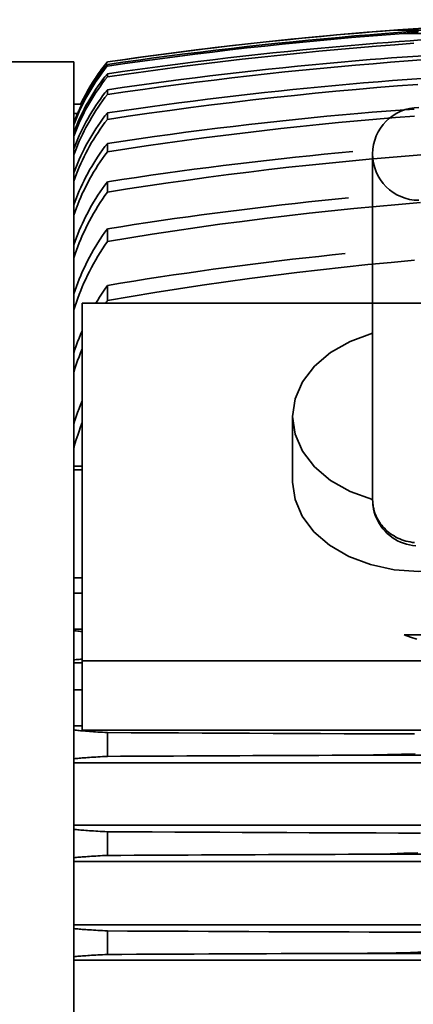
# Model space of a CAD drawing. Header units: millimetres. Extents: x -34725 to 178350, y -13707 to 126150.
# Tile 226 of 256: x 15371 to 15464, y 115538 to 115771. Entities that reach past the tile are written whole.
import ezdxf

# ---------------------------------------------------------------- set-up
doc = ezdxf.new("R2010")
doc.units = ezdxf.units.MM
doc.layers.add('10000_FRONT', color=7, linetype='CONTINUOUS')
doc.layers.add('AM_0', color=7, linetype='CONTINUOUS', lineweight=50)
doc.layers.add('AM_4', color=3, linetype='CONTINUOUS', lineweight=25)

# ---------------------------------------------------------------- blocks, each defined once
blk = doc.blocks.new('A$C1c381877')
at = {"layer": '10000_FRONT', "color": 7, "linetype": 'Continuous', "lineweight": 35}
for p, q in [((1684.19, 357.17), (1688.41, 357.5)), ((1688.41, 357.5), (1689.64, 357.59)), ((1697.01, 357.5), (1688.41, 357.5)), ((1689.64, 357.59), (1690.88, 357.68)), ((1690.88, 357.68), (1692.12, 357.77)), ((1692.12, 357.77), (1693.36, 357.86)), ((1658.77, 354.81), (1663.02, 355.25)), ((1663.02, 355.25), (1667.26, 355.67)), ((1664.46, 354.79), (1668.12, 355.15)), ((1667.26, 355.67), (1671.5, 356.07)), ((1668.12, 355.15), (1671.77, 355.49)), ((1670.13, 355), (1674.25, 355.38)), ((1671.5, 356.07), (1675.74, 356.46)), ((1671.77, 355.49), (1675.42, 355.82)), ((1674.25, 355.38), (1678.37, 355.75)), ((1675.42, 355.82), (1679.06, 356.14)), ((1675.74, 356.46), (1679.97, 356.82)), ((1678.37, 355.75), (1682.48, 356.09)), ((1679.06, 356.14), (1682.7, 356.44)), ((1679.97, 356.82), (1684.19, 357.17)), ((1682.48, 356.09), (1686.58, 356.42)), ((1682.7, 356.44), (1686.34, 356.73)), ((1686.34, 356.73), (1688.32, 356.88)), ((1686.58, 356.42), (1690.68, 356.73)), ((1688.32, 356.88), (1690.31, 357.03)), ((1690.31, 357.03), (1692.3, 357.18)), ((1690.68, 356.73), (1692.42, 356.86)), ((1727.3, 356.73), (1690.68, 356.73)), ((1692.29, 355.01), (1694.91, 355.19)), ((1692.3, 357.18), (1694.29, 357.32)), ((1692.42, 356.86), (1694.17, 356.98)), ((1637.46, 352.32), (1641.73, 352.86)), ((1641.73, 352.86), (1645.99, 353.37)), ((1642.45, 352.34), (1646.13, 352.78)), ((1645.3, 352.33), (1649.45, 352.82)), ((1645.99, 353.37), (1650.26, 353.87)), ((1646.13, 352.78), (1649.8, 353.21)), ((1649.45, 352.82), (1653.59, 353.29)), ((1649.8, 353.21), (1653.47, 353.63)), ((1650.26, 353.87), (1654.51, 354.35)), ((1653.47, 353.63), (1657.14, 354.03)), ((1653.59, 353.29), (1657.74, 353.75)), ((1654.51, 354.35), (1658.77, 354.81)), ((1657.14, 354.03), (1660.8, 354.41)), ((1657.74, 353.75), (1661.87, 354.18)), ((1660.8, 354.41), (1664.46, 354.79)), ((1661.87, 354.18), (1666, 354.6)), ((1663.2, 352.49), (1666.75, 352.84)), ((1666, 354.6), (1670.13, 355)), ((1666.75, 352.84), (1670.3, 353.18)), ((1670.3, 353.18), (1673.85, 353.51)), ((1670.57, 352.53), (1675.11, 352.95)), ((1673.85, 353.51), (1677.39, 353.83)), ((1675.11, 352.95), (1679.64, 353.35)), ((1677.39, 353.83), (1680.92, 354.13)), ((1679.64, 353.35), (1684.16, 353.73)), ((1680.92, 354.13), (1684.46, 354.42)), ((1684.16, 353.73), (1688.67, 354.08)), ((1684.46, 354.42), (1687.07, 354.62)), ((1687.07, 354.62), (1689.68, 354.82)), ((1688.67, 354.08), (1693.18, 354.42)), ((1689.68, 354.82), (1692.29, 355.01)), ((1620.35, 349.99), (1624.63, 350.6)), ((1624.04, 349.91), (1627.72, 350.43)), ((1624.63, 350.6), (1628.91, 351.19)), ((1627.72, 350.43), (1631.41, 350.93)), ((1628.68, 350.19), (1632.84, 350.75)), ((1628.91, 351.19), (1633.18, 351.77)), ((1631.41, 350.93), (1635.09, 351.41)), ((1632.84, 350.75), (1636.99, 351.3)), ((1633.18, 351.77), (1637.46, 352.32)), ((1635.09, 351.41), (1638.77, 351.88)), ((1636.99, 351.3), (1641.15, 351.82)), ((1638.77, 351.88), (1642.45, 352.34)), ((1641.15, 351.82), (1645.3, 352.33)), ((1641.82, 350.08), (1645.39, 350.52)), ((1645.39, 350.52), (1648.96, 350.94)), ((1647.81, 350.09), (1652.37, 350.63)), ((1648.96, 350.94), (1652.52, 351.34)), ((1652.37, 350.63), (1656.93, 351.13)), ((1652.52, 351.34), (1656.08, 351.74)), ((1656.08, 351.74), (1659.64, 352.12)), ((1656.93, 351.13), (1661.48, 351.62)), ((1659.64, 352.12), (1663.2, 352.49)), ((1661.48, 351.62), (1666.03, 352.09)), ((1666.03, 352.09), (1670.57, 352.53)), ((1679.31, 350.24), (1682.75, 350.53)), ((1682.75, 350.53), (1685.28, 350.73)), ((1685.28, 350.73), (1687.81, 350.93)), ((1687.81, 350.93), (1690.34, 351.12)), ((1690.34, 351.12), (1692.87, 351.29)), ((1691.77, 350.23), (1695.93, 350.53)), ((1692.87, 351.29), (1695.41, 351.46)), ((1612.35, 350), (1252.35, 350)), ((1612.35, -350), (1612.35, 350)), ((1618.19, 347.13), (1618.89, 348.11)), ((1618.83, 347.42), (1619.58, 348.42)), ((1618.89, 348.11), (1619.61, 349.06)), ((1619.23, 347.58), (1619.78, 348.3)), ((1619.58, 348.42), (1620.35, 349.38)), ((1619.61, 349.06), (1620.35, 349.99)), ((1619.78, 348.3), (1620.35, 349.01)), ((1620.35, 349.99), (1620.35, 350)), ((1620.35, 349.38), (1624.04, 349.91)), ((1620.35, 349.01), (1624.51, 349.61)), ((1620.35, 349.01), (1620.35, 349.38)), ((1623.93, 347.71), (1627.51, 348.21)), ((1624.51, 349.61), (1628.68, 350.19)), ((1627.51, 348.21), (1631.09, 348.7)), ((1629.51, 347.75), (1634.09, 348.37)), ((1631.09, 348.7), (1634.67, 349.17)), ((1634.09, 348.37), (1638.67, 348.97)), ((1634.67, 349.17), (1638.24, 349.63)), ((1638.24, 349.63), (1641.82, 350.08)), ((1638.67, 348.97), (1643.24, 349.54)), ((1643.24, 349.54), (1647.81, 350.09)), ((1655.13, 347.86), (1658.6, 348.24)), ((1658.6, 348.24), (1662.06, 348.6)), ((1662.06, 348.6), (1665.52, 348.96)), ((1665.52, 348.96), (1668.97, 349.3)), ((1666.72, 348.04), (1670.91, 348.45)), ((1668.97, 349.3), (1672.42, 349.62)), ((1670.91, 348.45), (1675.1, 348.84)), ((1672.42, 349.62), (1675.87, 349.94)), ((1675.1, 348.84), (1679.27, 349.22)), ((1675.87, 349.94), (1679.31, 350.24)), ((1679.27, 349.22), (1683.45, 349.57)), ((1683.45, 349.57), (1687.61, 349.91)), ((1687.61, 349.91), (1691.77, 350.23)), ((1616.85, 345.13), (1617.51, 346.14)), ((1617.39, 345.37), (1618.1, 346.4)), ((1617.51, 346.14), (1618.19, 347.13)), ((1617.63, 345.33), (1618.15, 346.09)), ((1618.1, 346.4), (1618.83, 347.42)), ((1618.15, 346.09), (1618.68, 346.84)), ((1618.68, 346.84), (1619.23, 347.58)), ((1618.68, 345.02), (1619.23, 345.76)), ((1619.22, 344.99), (1619.78, 345.72)), ((1619.23, 345.76), (1619.78, 346.48)), ((1619.78, 346.48), (1620.35, 347.19)), ((1619.78, 345.72), (1620.35, 346.44)), ((1620.35, 347.19), (1623.93, 347.71)), ((1620.35, 346.44), (1620.35, 347.19)), ((1620.35, 346.44), (1624.93, 347.11)), ((1624.93, 347.11), (1629.51, 347.75)), ((1634.29, 345.33), (1637.77, 345.78)), ((1637.77, 345.78), (1641.24, 346.22)), ((1641.24, 346.22), (1644.72, 346.65)), ((1644.72, 346.65), (1648.19, 347.07)), ((1645.69, 345.69), (1649.91, 346.2)), ((1648.19, 347.07), (1651.66, 347.47)), ((1649.91, 346.2), (1654.12, 346.69)), ((1651.66, 347.47), (1655.13, 347.86)), ((1654.12, 346.69), (1658.32, 347.15)), ((1658.32, 347.15), (1662.52, 347.6)), ((1662.52, 347.6), (1666.72, 348.04)), ((1688.1, 345.56), (1691.54, 345.81)), ((1691.54, 345.81), (1694.99, 346.04)), ((1615.62, 343.07), (1616.22, 344.11)), ((1616.06, 343.24), (1616.71, 344.31)), ((1616.16, 343), (1616.64, 343.78)), ((1616.22, 344.11), (1616.85, 345.13)), ((1616.64, 343.78), (1617.13, 344.56)), ((1616.71, 344.31), (1617.39, 345.37)), ((1617.13, 344.56), (1617.63, 345.33)), ((1617.13, 342.75), (1617.63, 343.52)), ((1617.63, 343.52), (1618.15, 344.28)), ((1617.63, 342.72), (1618.15, 343.48)), ((1618.15, 344.28), (1618.68, 345.02)), ((1618.15, 343.48), (1618.68, 344.24)), ((1618.68, 344.24), (1619.22, 344.99)), ((1619.78, 342.66), (1620.35, 343.38)), ((1620.35, 343.38), (1623.83, 343.89)), ((1620.35, 342.24), (1620.35, 343.38)), ((1623.83, 343.89), (1627.32, 344.38)), ((1624.58, 342.86), (1628.81, 343.47)), ((1627.32, 344.38), (1630.8, 344.86)), ((1628.81, 343.47), (1633.03, 344.05)), ((1630.8, 344.86), (1634.29, 345.33)), ((1633.03, 344.05), (1637.25, 344.62)), ((1637.25, 344.62), (1641.48, 345.16)), ((1641.48, 345.16), (1645.69, 345.69)), ((1661.03, 343.08), (1664.4, 343.43)), ((1664.4, 343.43), (1667.78, 343.77)), ((1667.78, 343.77), (1671.14, 344.1)), ((1671.14, 344.1), (1674.51, 344.42)), ((1674.51, 344.42), (1677.87, 344.72)), ((1674.59, 343.03), (1679.48, 343.48)), ((1677.87, 344.72), (1681.22, 345.01)), ((1679.48, 343.48), (1684.37, 343.9)), ((1681.22, 345.01), (1684.66, 345.3)), ((1684.37, 343.9), (1689.24, 344.3)), ((1684.66, 345.3), (1688.1, 345.56)), ((1689.24, 344.3), (1694.11, 344.67)), ((1614.3, 339.99), (1614.86, 341.08)), ((1614.5, 340.99), (1615.05, 342.03)), ((1614.83, 340.61), (1615.26, 341.41)), ((1614.86, 341.08), (1615.44, 342.16)), ((1615.05, 342.03), (1615.62, 343.07)), ((1615.26, 341.41), (1615.7, 342.21)), ((1615.44, 342.16), (1616.06, 343.24)), ((1615.7, 342.21), (1616.16, 343)), ((1615.7, 340.4), (1616.16, 341.19)), ((1616.16, 341.19), (1616.64, 341.97)), ((1616.16, 340.36), (1616.63, 341.15)), ((1616.63, 341.15), (1617.12, 341.94)), ((1616.64, 341.97), (1617.13, 342.75)), ((1617.12, 341.94), (1617.63, 342.72)), ((1618.15, 340.43), (1618.68, 341.19)), ((1618.68, 341.19), (1619.23, 341.93)), ((1619.22, 340.76), (1619.78, 341.51)), ((1619.23, 341.93), (1619.78, 342.66)), ((1619.78, 341.51), (1620.35, 342.24)), ((1620.35, 342.24), (1624.58, 342.86)), ((1640.73, 340.71), (1644.12, 341.14)), ((1644.12, 341.14), (1647.5, 341.55)), ((1647.5, 341.55), (1650.89, 341.95)), ((1650.89, 341.95), (1654.27, 342.34)), ((1654.27, 342.34), (1657.65, 342.72)), ((1654.94, 340.97), (1659.86, 341.53)), ((1657.65, 342.72), (1661.03, 343.08)), ((1659.86, 341.53), (1664.78, 342.06)), ((1664.78, 342.06), (1669.69, 342.56)), ((1669.69, 342.56), (1674.59, 343.03)), ((1614.28, 339.95), (1612.35, 339.95)), ((1613.67, 338.22), (1614.04, 339.02)), ((1613.68, 338.67), (1613.73, 338.79)), ((1613.73, 338.79), (1613.78, 338.91)), ((1613.78, 338.91), (1614.3, 339.99)), ((1613.99, 339.95), (1614.5, 340.99)), ((1614.04, 339.02), (1614.43, 339.82)), ((1614.43, 339.82), (1614.83, 340.61)), ((1614.43, 338.01), (1614.83, 338.81)), ((1614.83, 338.81), (1615.26, 339.61)), ((1614.83, 337.95), (1615.25, 338.76)), ((1615.25, 338.76), (1615.7, 339.56)), ((1615.26, 339.61), (1615.7, 340.4)), ((1615.7, 339.56), (1616.16, 340.36)), ((1616.63, 338.11), (1617.12, 338.89)), ((1617.12, 338.89), (1617.63, 339.67)), ((1617.62, 338.45), (1618.14, 339.23)), ((1617.63, 339.67), (1618.15, 340.43)), ((1618.14, 339.23), (1618.67, 340)), ((1618.67, 340), (1619.22, 340.76)), ((1623.75, 338.4), (1627.15, 338.88)), ((1627.15, 338.88), (1630.54, 339.36)), ((1630.54, 339.36), (1633.94, 339.82)), ((1633.94, 339.82), (1637.33, 340.27)), ((1635.19, 338.49), (1640.14, 339.15)), ((1637.33, 340.27), (1640.73, 340.71)), ((1640.14, 339.15), (1645.07, 339.79)), ((1645.07, 339.79), (1650.01, 340.39)), ((1650.01, 340.39), (1654.94, 340.97)), ((1689.88, 338.58), (1693.21, 338.81)), ((1613.27, 337.73), (1612.35, 337.73)), ((1612.65, 336.21), (1612.8, 336.59)), ((1612.66, 335.86), (1612.98, 336.65)), ((1612.8, 336.59), (1612.95, 336.97)), ((1612.95, 336.97), (1613.11, 337.35)), ((1612.98, 336.65), (1613.31, 337.43)), ((1613.11, 337.35), (1613.27, 337.73)), ((1613.27, 337.73), (1613.33, 337.87)), ((1613.31, 337.43), (1613.67, 338.22)), ((1613.31, 335.64), (1613.67, 336.42)), ((1613.33, 337.87), (1613.39, 338.01)), ((1613.39, 338.01), (1613.45, 338.15)), ((1613.45, 338.15), (1613.51, 338.28)), ((1613.51, 338.28), (1613.56, 338.42)), ((1613.56, 338.42), (1613.62, 338.54)), ((1613.62, 338.54), (1613.68, 338.67)), ((1613.67, 336.42), (1614.04, 337.22)), ((1614.03, 336.34), (1614.42, 337.15)), ((1614.04, 337.22), (1614.43, 338.01)), ((1614.42, 337.15), (1614.83, 337.95)), ((1615.26, 335.72), (1615.7, 336.52)), ((1615.7, 336.52), (1616.16, 337.32)), ((1616.15, 336.05), (1616.62, 336.86)), ((1616.16, 337.32), (1616.63, 338.11)), ((1616.62, 336.86), (1617.11, 337.66)), ((1617.11, 337.66), (1617.62, 338.45)), ((1618.68, 335.67), (1619.22, 336.42)), ((1619.22, 336.42), (1619.78, 337.17)), ((1619.78, 337.17), (1620.35, 337.9)), ((1620.35, 337.9), (1623.75, 338.4)), ((1620.35, 336.35), (1620.35, 337.9)), ((1620.35, 336.35), (1625.3, 337.09)), ((1625.3, 337.09), (1630.25, 337.8)), ((1630.25, 337.8), (1635.19, 338.49)), ((1661.35, 335.97), (1665.06, 336.36)), ((1665.06, 336.36), (1668.77, 336.74)), ((1668.77, 336.74), (1672.47, 337.1)), ((1672.47, 337.1), (1676.17, 337.45)), ((1676.17, 337.45), (1679.86, 337.78)), ((1679.77, 336.01), (1684.3, 336.41)), ((1679.86, 337.78), (1683.21, 338.07)), ((1683.21, 338.07), (1686.54, 338.34)), ((1684.3, 336.41), (1688.82, 336.79)), ((1686.54, 338.34), (1689.88, 338.58)), ((1688.82, 336.79), (1693.34, 337.14)), ((1612.35, 335.06), (1612.66, 335.86)), ((1612.35, 335.43), (1612.5, 335.82)), ((1612.35, 333.26), (1612.66, 334.07)), ((1612.5, 335.82), (1612.65, 336.21)), ((1612.66, 334.07), (1612.98, 334.85)), ((1612.98, 334.85), (1613.31, 335.64)), ((1612.98, 333.95), (1613.31, 334.74)), ((1613.31, 334.74), (1613.66, 335.54)), ((1613.66, 335.54), (1614.03, 336.34)), ((1614.04, 333.31), (1614.42, 334.12)), ((1614.42, 334.12), (1614.83, 334.92)), ((1614.82, 333.61), (1615.25, 334.43)), ((1614.83, 334.92), (1615.26, 335.72)), ((1615.25, 334.43), (1615.69, 335.24)), ((1615.69, 335.24), (1616.15, 336.05)), ((1617.12, 333.33), (1617.62, 334.12)), ((1617.62, 334.12), (1618.14, 334.9)), ((1618.13, 333.26), (1618.67, 334.05)), ((1618.14, 334.9), (1618.68, 335.67)), ((1618.67, 334.05), (1619.22, 334.83)), ((1619.22, 334.83), (1619.78, 335.6)), ((1619.78, 335.6), (1620.35, 336.35)), ((1642.75, 333.78), (1646.48, 334.25)), ((1646.48, 334.25), (1650.2, 334.7)), ((1650.2, 334.7), (1653.92, 335.14)), ((1653.92, 335.14), (1657.64, 335.56)), ((1657, 333.66), (1661.57, 334.18)), ((1657.64, 335.56), (1661.35, 335.97)), ((1661.57, 334.18), (1666.13, 334.67)), ((1666.13, 334.67), (1670.68, 335.14)), ((1670.68, 335.14), (1675.23, 335.59)), ((1675.23, 335.59), (1679.77, 336.01)), ((1612.35, 332.34), (1612.66, 333.15)), ((1612.66, 333.15), (1612.98, 333.95)), ((1612.98, 330.93), (1613.31, 331.72)), ((1613.31, 331.72), (1613.66, 332.51)), ((1613.66, 332.51), (1614.04, 333.31)), ((1613.66, 331.17), (1614.03, 331.98)), ((1614.03, 331.98), (1614.42, 332.79)), ((1614.42, 332.79), (1614.82, 333.61)), ((1615.69, 330.93), (1616.15, 331.74)), ((1616.15, 331.74), (1616.63, 332.54)), ((1616.63, 332.54), (1617.12, 333.33)), ((1617.1, 331.65), (1617.61, 332.46)), ((1617.61, 332.46), (1618.13, 333.26)), ((1624.09, 331.21), (1627.82, 331.76)), ((1627.82, 331.76), (1631.56, 332.29)), ((1631.56, 332.29), (1635.29, 332.8)), ((1635.29, 332.8), (1639.02, 333.3)), ((1638.7, 331.35), (1643.28, 331.96)), ((1639.02, 333.3), (1642.75, 333.78)), ((1643.28, 331.96), (1647.86, 332.55)), ((1647.86, 332.55), (1652.43, 333.12)), ((1652.43, 333.12), (1657, 333.66)), ((1612.35, 329.33), (1612.66, 330.14)), ((1612.66, 330.14), (1612.98, 330.93)), ((1612.66, 328.75), (1612.98, 329.56)), ((1612.98, 329.56), (1613.31, 330.36)), ((1613.31, 330.36), (1613.66, 331.17)), ((1614.83, 329.31), (1615.25, 330.12)), ((1615.25, 330.12), (1615.69, 330.93)), ((1615.68, 329.19), (1616.14, 330.01)), ((1616.14, 330.01), (1616.61, 330.84)), ((1616.61, 330.84), (1617.1, 331.65)), ((1619.22, 329.15), (1619.78, 329.91)), ((1619.78, 329.91), (1620.35, 330.65)), ((1620.35, 330.65), (1624.09, 331.21)), ((1620.35, 328.67), (1620.35, 330.65)), ((1620.35, 328.67), (1624.94, 329.38)), ((1624.94, 329.38), (1629.53, 330.06)), ((1629.53, 330.06), (1634.11, 330.72)), ((1634.11, 330.72), (1638.7, 331.35)), ((1612.35, 327.92), (1612.66, 328.75)), ((1613.66, 326.87), (1614.03, 327.68)), ((1614.03, 327.68), (1614.42, 328.49)), ((1614.41, 326.69), (1614.82, 327.52)), ((1614.42, 328.49), (1614.83, 329.31)), ((1614.82, 327.52), (1615.24, 328.35)), ((1615.24, 328.35), (1615.68, 329.19)), ((1617.61, 326.79), (1618.13, 327.59)), ((1618.13, 327.59), (1618.67, 328.37)), ((1618.66, 326.3), (1619.21, 327.1)), ((1618.67, 328.37), (1619.22, 329.15)), ((1619.21, 327.1), (1619.77, 327.89)), ((1619.77, 327.89), (1620.35, 328.67)), ((1661.6, 327.02), (1665.02, 327.39)), ((1665.02, 327.39), (1668.44, 327.74)), ((1668.44, 327.74), (1671.85, 328.09)), ((1671.85, 328.09), (1675.26, 328.42)), ((1675.26, 328.42), (1678.67, 328.74)), ((1682.53, 326.91), (1687.27, 327.33)), ((1683.35, 246.15), (1683.35, 328.16)), ((1687.27, 327.33), (1692, 327.72)), ((1692, 327.72), (1696.72, 328.08)), ((1612.66, 324.46), (1612.98, 325.27)), ((1612.98, 325.27), (1613.31, 326.07)), ((1613.31, 326.07), (1613.66, 326.87)), ((1613.31, 324.21), (1613.66, 325.03)), ((1613.66, 325.03), (1614.03, 325.86)), ((1614.03, 325.86), (1614.41, 326.69)), ((1616.14, 324.36), (1616.62, 325.18)), ((1616.62, 325.18), (1617.11, 325.99)), ((1617.11, 325.99), (1617.61, 326.79)), ((1617.6, 324.66), (1618.12, 325.49)), ((1618.12, 325.49), (1618.66, 326.3)), ((1641, 324.52), (1644.44, 324.97)), ((1644.44, 324.97), (1647.88, 325.4)), ((1647.88, 325.4), (1651.31, 325.83)), ((1651.31, 325.83), (1654.74, 326.24)), ((1654.74, 326.24), (1658.17, 326.63)), ((1658.17, 326.63), (1661.6, 327.02)), ((1658.71, 324.43), (1663.49, 324.98)), ((1663.49, 324.98), (1668.26, 325.5)), ((1668.26, 325.5), (1673.02, 326)), ((1673.02, 326), (1677.78, 326.47)), ((1677.78, 326.47), (1682.53, 326.91)), ((1612.35, 323.64), (1612.66, 324.46)), ((1612.35, 321.73), (1612.66, 322.57)), ((1612.66, 322.57), (1612.98, 323.4)), ((1612.98, 323.4), (1613.31, 324.21)), ((1614.82, 321.88), (1615.24, 322.71)), ((1615.24, 322.71), (1615.68, 323.54)), ((1615.68, 323.54), (1616.14, 324.36)), ((1616.13, 322.14), (1616.6, 322.99)), ((1616.6, 322.99), (1617.09, 323.83)), ((1617.09, 323.83), (1617.6, 324.66)), ((1623.79, 322.07), (1627.24, 322.59)), ((1627.24, 322.59), (1630.68, 323.09)), ((1630.68, 323.09), (1634.12, 323.58)), ((1634.12, 323.58), (1637.56, 324.05)), ((1637.56, 324.05), (1641, 324.52)), ((1639.55, 321.97), (1644.34, 322.62)), ((1644.34, 322.62), (1649.14, 323.25)), ((1649.14, 323.25), (1653.92, 323.86)), ((1653.92, 323.86), (1658.71, 324.43)), ((1613.66, 319.4), (1614.03, 320.23)), ((1614.03, 320.23), (1614.41, 321.05)), ((1614.41, 321.05), (1614.82, 321.88)), ((1614.81, 319.59), (1615.23, 320.44)), ((1615.23, 320.44), (1615.67, 321.29)), ((1615.67, 321.29), (1616.13, 322.14)), ((1619.21, 319.99), (1619.77, 320.77)), ((1619.77, 320.77), (1620.35, 321.54)), ((1620.35, 321.54), (1623.79, 322.07)), ((1620.35, 319.08), (1620.35, 321.54)), ((1625.15, 319.84), (1629.95, 320.58)), ((1629.95, 320.58), (1634.75, 321.29)), ((1634.75, 321.29), (1639.55, 321.97)), ((1612.66, 316.95), (1612.98, 317.78)), ((1612.98, 317.78), (1613.31, 318.59)), ((1613.31, 318.59), (1613.66, 319.4)), ((1613.65, 317.04), (1614.02, 317.89)), ((1614.02, 317.89), (1614.4, 318.74)), ((1614.4, 318.74), (1614.81, 319.59)), ((1617.6, 317.56), (1618.12, 318.38)), ((1618.12, 318.38), (1618.66, 319.19)), ((1618.66, 319.19), (1619.21, 319.99)), ((1619.2, 317.45), (1619.77, 318.27)), ((1619.77, 318.27), (1620.35, 319.08)), ((1620.35, 319.08), (1625.15, 319.84)), ((1674.49, 317.41), (1677.66, 317.72)), ((1612.35, 316.11), (1612.66, 316.95)), ((1612.66, 314.51), (1612.98, 315.36)), ((1612.98, 315.36), (1613.31, 316.2)), ((1613.31, 316.2), (1613.65, 317.04)), ((1616.13, 315.06), (1616.6, 315.9)), ((1616.6, 315.9), (1617.09, 316.74)), ((1617.09, 316.74), (1617.6, 317.56)), ((1617.58, 314.91), (1618.11, 315.77)), ((1618.11, 315.77), (1618.65, 316.61)), ((1618.65, 316.61), (1619.2, 317.45)), ((1655.44, 315.32), (1658.63, 315.7)), ((1658.63, 315.7), (1661.8, 316.06)), ((1661.8, 316.06), (1664.98, 316.42)), ((1664.98, 316.42), (1668.15, 316.76)), ((1668.15, 316.76), (1671.32, 317.09)), ((1671.32, 317.09), (1674.49, 317.41)), ((1678.92, 315.19), (1684.21, 315.7)), ((1684.21, 315.7), (1689.48, 316.17)), ((1689.48, 316.17), (1694.74, 316.61)), ((1612.35, 313.65), (1612.66, 314.51)), ((1614.81, 312.52), (1615.23, 313.37)), ((1615.23, 313.37), (1615.67, 314.22)), ((1615.67, 314.22), (1616.13, 315.06)), ((1616.11, 312.3), (1616.59, 313.18)), ((1616.59, 313.18), (1617.08, 314.05)), ((1617.08, 314.05), (1617.58, 314.91)), ((1636.32, 312.81), (1639.51, 313.25)), ((1639.51, 313.25), (1642.7, 313.69)), ((1642.7, 313.69), (1645.89, 314.11)), ((1645.89, 314.11), (1649.08, 314.53)), ((1649.08, 314.53), (1652.26, 314.93)), ((1652.26, 314.93), (1655.44, 315.32)), ((1657.69, 312.84), (1663.01, 313.48)), ((1663.01, 313.48), (1668.32, 314.09)), ((1668.32, 314.09), (1673.62, 314.66)), ((1673.62, 314.66), (1678.92, 315.19)), ((1613.66, 309.99), (1614.02, 310.83)), ((1614.02, 310.83), (1614.41, 311.67)), ((1614.41, 311.67), (1614.81, 312.52)), ((1615.22, 310.54), (1615.65, 311.42)), ((1615.65, 311.42), (1616.11, 312.3)), ((1620.35, 310.39), (1623.54, 310.89)), ((1623.54, 310.89), (1626.74, 311.39)), ((1626.74, 311.39), (1629.93, 311.87)), ((1629.93, 311.87), (1633.12, 312.35)), ((1633.12, 312.35), (1636.32, 312.81)), ((1636.36, 309.93), (1641.7, 310.71)), ((1641.7, 310.71), (1647.03, 311.46)), ((1647.03, 311.46), (1652.36, 312.16)), ((1652.36, 312.16), (1657.69, 312.84)), ((1612.98, 308.32), (1613.31, 309.15)), ((1613.31, 309.15), (1613.66, 309.99)), ((1614.01, 307.91), (1614.4, 308.78)), ((1614.4, 308.78), (1614.8, 309.66)), ((1614.8, 309.66), (1615.22, 310.54)), ((1618.65, 307.94), (1619.2, 308.77)), ((1619.2, 308.77), (1619.77, 309.58)), ((1619.77, 309.58), (1620.35, 310.39)), ((1620.35, 307.39), (1620.35, 310.39)), ((1625.69, 308.27), (1631.02, 309.12)), ((1631.02, 309.12), (1636.36, 309.93)), ((1612.35, 306.61), (1612.66, 307.47)), ((1612.66, 307.47), (1612.98, 308.32)), ((1612.98, 305.31), (1613.31, 306.18)), ((1613.31, 306.18), (1613.65, 307.04)), ((1613.65, 307.04), (1614.01, 307.91)), ((1617.08, 305.4), (1617.59, 306.25)), ((1617.59, 306.25), (1618.11, 307.1)), ((1618.11, 307.1), (1618.65, 307.94)), ((1619.19, 305.68), (1619.76, 306.54)), ((1619.76, 306.54), (1620.35, 307.39)), ((1620.35, 307.39), (1625.69, 308.27)), ((1612.35, 303.53), (1612.66, 304.43)), ((1612.66, 304.43), (1612.98, 305.31)), ((1615.66, 302.79), (1616.11, 303.66)), ((1616.11, 303.66), (1616.59, 304.53)), ((1616.59, 304.53), (1617.08, 305.4)), ((1617.57, 303.02), (1618.09, 303.92)), ((1618.09, 303.92), (1618.63, 304.8)), ((1618.63, 304.8), (1619.19, 305.68)), ((1667.46, 303.52), (1670.58, 303.86)), ((1670.58, 303.86), (1673.71, 304.19)), ((1673.71, 304.19), (1676.83, 304.51)), ((1614.8, 301.04), (1615.22, 301.91)), ((1615.22, 301.91), (1615.66, 302.79)), ((1616.57, 301.21), (1617.06, 302.12)), ((1617.06, 302.12), (1617.57, 303.02)), ((1648.65, 301.22), (1651.79, 301.63)), ((1651.79, 301.63), (1654.92, 302.03)), ((1654.92, 302.03), (1658.06, 302.42)), ((1658.06, 302.42), (1661.19, 302.8)), ((1661.19, 302.8), (1664.33, 303.17)), ((1664.33, 303.17), (1667.46, 303.52)), ((1676.6, 301.31), (1682.19, 301.89)), ((1682.19, 301.89), (1687.77, 302.42)), ((1687.77, 302.42), (1693.34, 302.92)), ((1613.65, 298.43), (1614.02, 299.3)), ((1614.02, 299.3), (1614.4, 300.17)), ((1614.4, 300.17), (1614.8, 301.04)), ((1615.2, 298.46), (1615.64, 299.38)), ((1615.64, 299.38), (1616.09, 300.3)), ((1616.09, 300.3), (1616.57, 301.21)), ((1632.93, 298.98), (1636.07, 299.45)), ((1636.07, 299.45), (1639.22, 299.91)), ((1639.22, 299.91), (1642.36, 300.36)), ((1642.36, 300.36), (1645.51, 300.79)), ((1645.51, 300.79), (1648.65, 301.22)), ((1654.14, 298.62), (1659.76, 299.35)), ((1659.76, 299.35), (1665.38, 300.05)), ((1665.38, 300.05), (1670.99, 300.7)), ((1670.99, 300.7), (1676.6, 301.31)), ((1612.66, 295.84), (1612.98, 296.71)), ((1612.98, 296.71), (1613.31, 297.57)), ((1613.31, 297.57), (1613.65, 298.43)), ((1614.39, 296.63), (1614.78, 297.55)), ((1614.78, 297.55), (1615.2, 298.46)), ((1619.87, 296.28), (1620.35, 296.96)), ((1620.35, 296.96), (1623.49, 297.49)), ((1620.35, 293.36), (1620.35, 296.97)), ((1623.49, 297.49), (1626.64, 297.99)), ((1626.64, 297.99), (1629.78, 298.49)), ((1629.78, 298.49), (1632.93, 298.98)), ((1637.25, 296.17), (1642.88, 297.03)), ((1642.88, 297.03), (1648.51, 297.84)), ((1648.51, 297.84), (1654.14, 298.62)), ((1612.35, 294.95), (1612.66, 295.84)), ((1613.31, 293.93), (1613.65, 294.83)), ((1613.65, 294.83), (1614.01, 295.73)), ((1614.01, 295.73), (1614.39, 296.63)), ((1618.5, 294.18), (1618.95, 294.89)), ((1618.95, 294.89), (1619.41, 295.59)), ((1619.41, 295.59), (1619.87, 296.28)), ((1620.35, 293.36), (1625.98, 294.34)), ((1625.98, 294.34), (1631.61, 295.27)), ((1631.61, 295.27), (1637.25, 296.17)), ((1612.35, 291.16), (1612.66, 292.1)), ((1612.66, 292.1), (1612.98, 293.03)), ((1612.98, 293.03), (1613.31, 293.93)), ((1734.35, 292.74), (1614.35, 292.74)), ((1614.35, 191.49), (1614.35, 292.74)), ((1617.64, 292.74), (1618.06, 293.46)), ((1618.06, 293.46), (1618.5, 294.18)), ((1619.94, 292.74), (1620.01, 292.85)), ((1620.01, 292.85), (1620.08, 292.95)), ((1620.08, 292.95), (1620.14, 293.05)), ((1620.14, 293.05), (1620.21, 293.15)), ((1620.21, 293.15), (1620.28, 293.26)), ((1620.28, 293.26), (1620.35, 293.36)), ((1613.62, 284.42), (1613.98, 285.3)), ((1613.98, 285.3), (1614.35, 286.18)), ((1683.35, 285.6), (1683.35, 285.61)), ((1683.35, 285.61), (1683.35, 285.61)), ((1683.35, 285.61), (1683.35, 285.61)), ((1612.65, 281.76), (1612.97, 282.66)), ((1612.97, 282.66), (1613.29, 283.55)), ((1613.29, 283.55), (1613.62, 284.42)), ((1612.35, 280.85), (1612.65, 281.76)), ((1613.63, 280.06), (1613.98, 280.98)), ((1613.98, 280.98), (1614.35, 281.92)), ((1612.65, 277.22), (1612.97, 278.18)), ((1612.97, 278.18), (1613.29, 279.13)), ((1613.29, 279.13), (1613.63, 280.06)), ((1612.35, 276.24), (1612.65, 277.22)), ((1613.63, 267.73), (1613.98, 268.66)), ((1613.98, 268.66), (1614.35, 269.59)), ((1612.97, 265.87), (1613.29, 266.81)), ((1613.29, 266.81), (1613.63, 267.73)), ((1612.35, 263.94), (1612.65, 264.91)), ((1612.65, 264.91), (1612.97, 265.87)), ((1613.98, 263.41), (1614.35, 264.41)), ((1664.35, 250.32), (1664.35, 265.87)), ((1613.3, 261.42), (1613.64, 262.42)), ((1613.64, 262.42), (1613.98, 263.41)), ((1612.35, 258.3), (1612.65, 259.36)), ((1612.65, 259.36), (1612.97, 260.4)), ((1612.97, 260.4), (1613.3, 261.42)), ((1614.35, 254.06), (1612.35, 254.06)), ((1614.35, 253.18), (1612.35, 253.18)), ((1683.37, 245.41), (1683.35, 246.18)), ((1683.35, 246.17), (1683.35, 246.17)), ((1683.35, 246.14), (1683.35, 246.15)), ((1683.37, 245.59), (1683.35, 246.14)), ((1683.35, 246.14), (1683.35, 246.14)), ((1683.41, 245.03), (1683.37, 245.59)), ((1683.45, 244.66), (1683.37, 245.41)), ((1683.5, 244.47), (1683.41, 245.03)), ((1683.58, 243.92), (1683.45, 244.66)), ((1683.61, 243.93), (1683.5, 244.47)), ((1683.76, 243.19), (1683.58, 243.92)), ((1683.75, 243.41), (1683.61, 243.93)), ((1683.91, 242.92), (1683.75, 243.41)), ((1683.98, 242.47), (1683.76, 243.19)), ((1684.09, 242.44), (1683.91, 242.92)), ((1684.26, 241.77), (1683.98, 242.47)), ((1684.29, 242), (1684.09, 242.44)), ((1684.58, 241.1), (1684.26, 241.77)), ((1684.51, 241.57), (1684.29, 242)), ((1684.74, 241.17), (1684.51, 241.57)), ((1684.95, 240.44), (1684.58, 241.1)), ((1684.98, 240.79), (1684.74, 241.17)), ((1685.24, 240.41), (1684.98, 240.79)), ((1685.36, 239.81), (1684.95, 240.44)), ((1685.52, 240.05), (1685.24, 240.41)), ((1685.81, 239.21), (1685.36, 239.81)), ((1685.82, 239.69), (1685.52, 240.05)), ((1686.31, 238.65), (1685.81, 239.21)), ((1686.14, 239.34), (1685.82, 239.69)), ((1686.48, 239.01), (1686.14, 239.34)), ((1686.84, 238.12), (1686.31, 238.65)), ((1686.84, 238.68), (1686.48, 239.01)), ((1687.21, 238.37), (1686.84, 238.68)), ((1687.61, 238.07), (1687.21, 238.37)), ((1687.41, 237.62), (1686.84, 238.12)), ((1688, 237.17), (1687.41, 237.62)), ((1688.02, 237.79), (1687.61, 238.07)), ((1688.63, 236.76), (1688, 237.17)), ((1688.44, 237.52), (1688.02, 237.79)), ((1688.88, 237.27), (1688.44, 237.52)), ((1689.29, 236.39), (1688.63, 236.76)), ((1689.34, 237.04), (1688.88, 237.27)), ((1689.97, 236.07), (1689.29, 236.39)), ((1689.8, 236.83), (1689.34, 237.04)), ((1690.28, 236.64), (1689.8, 236.83)), ((1690.66, 235.79), (1689.97, 236.07)), ((1690.77, 236.47), (1690.28, 236.64)), ((1691.26, 236.33), (1690.77, 236.47)), ((1691.77, 236.2), (1691.26, 236.33)), ((1692.27, 236.1), (1691.77, 236.2)), ((1692.79, 236.01), (1692.27, 236.1)), ((1693.31, 235.96), (1692.79, 236.01)), ((1691.38, 235.56), (1690.66, 235.79)), ((1692.11, 235.39), (1691.38, 235.56)), ((1692.85, 235.26), (1692.11, 235.39)), ((1693.6, 235.18), (1692.85, 235.26)), ((1614.35, 227.58), (1612.35, 227.58)), ((1614.35, 223.96), (1612.35, 223.96)), ((1614.35, 215.41), (1612.35, 215.41)), ((1612.65, 215.04), (1612.35, 215.07)), ((1612.97, 215), (1612.65, 215.04)), ((1613.3, 214.96), (1612.97, 215)), ((1613.64, 214.93), (1613.3, 214.96)), ((1613.98, 214.89), (1613.64, 214.93)), ((1614.35, 214.86), (1613.98, 214.89)), ((1734.35, 214.08), (1690.84, 214.08)), ((1693.92, 214.07), (1690.84, 214.08)), ((1692.36, 213.54), (1690.84, 214.08)), ((1693.88, 213.02), (1692.36, 213.54)), ((1612.35, 208.12), (1612.65, 208.16)), ((1612.65, 208.16), (1612.97, 208.19)), ((1612.97, 208.19), (1613.29, 208.22)), ((1613.29, 208.22), (1613.63, 208.26)), ((1613.63, 208.26), (1613.98, 208.29)), ((1613.98, 208.29), (1614.35, 208.32)), ((1614.35, 207.43), (1612.35, 207.43)), ((1734.35, 207.89), (1614.35, 207.89)), ((1614.35, 200.99), (1612.35, 200.99)), ((1614.35, 192.51), (1612.35, 192.51)), ((1612.66, 191.46), (1612.35, 191.5)), ((1612.98, 191.43), (1612.66, 191.46)), ((1613.31, 191.39), (1612.98, 191.43)), ((1613.65, 191.36), (1613.31, 191.39)), ((1614, 191.33), (1613.65, 191.36)), ((1614.38, 191.29), (1614, 191.33)), ((1734.35, 191.49), (1614.35, 191.49)), ((1614.77, 191.26), (1614.38, 191.29)), ((1615.19, 191.22), (1614.77, 191.26)), ((1615.62, 191.19), (1615.19, 191.22)), ((1616.07, 191.16), (1615.62, 191.19)), ((1616.55, 191.12), (1616.07, 191.16)), ((1617.04, 191.09), (1616.55, 191.12)), ((1617.55, 191.06), (1617.04, 191.09)), ((1618.07, 191.02), (1617.55, 191.06)), ((1618.62, 190.99), (1618.07, 191.02)), ((1619.18, 190.96), (1618.62, 190.99)), ((1619.76, 190.92), (1619.18, 190.96)), ((1620.35, 190.89), (1619.76, 190.92)), ((1625.98, 190.86), (1620.35, 190.89)), ((1620.35, 185.23), (1620.35, 190.89)), ((1631.61, 190.83), (1625.98, 190.86)), ((1637.25, 190.79), (1631.61, 190.83)), ((1642.88, 190.76), (1637.25, 190.79)), ((1648.51, 190.73), (1642.88, 190.76)), ((1654.14, 190.71), (1648.51, 190.73)), ((1659.76, 190.68), (1654.14, 190.71)), ((1665.38, 190.66), (1659.76, 190.68)), ((1670.99, 190.63), (1665.38, 190.66)), ((1676.6, 190.61), (1670.99, 190.63)), ((1682.19, 190.59), (1676.6, 190.61)), ((1687.77, 190.57), (1682.19, 190.59)), ((1693.34, 190.56), (1687.77, 190.57)), ((1612.35, 184.67), (1612.66, 184.7)), ((1612.66, 184.7), (1612.98, 184.73)), ((1612.98, 184.73), (1613.31, 184.76)), ((1613.31, 184.76), (1613.65, 184.8)), ((1613.65, 184.8), (1614.01, 184.83)), ((1614.01, 184.83), (1614.39, 184.86)), ((1614.39, 184.86), (1614.79, 184.89)), ((1614.79, 184.89), (1615.2, 184.92)), ((1615.2, 184.92), (1615.64, 184.95)), ((1615.64, 184.95), (1616.1, 184.99)), ((1616.1, 184.99), (1616.57, 185.02)), ((1616.57, 185.02), (1617.06, 185.05)), ((1617.06, 185.05), (1617.57, 185.08)), ((1617.57, 185.08), (1618.1, 185.11)), ((1618.1, 185.11), (1618.64, 185.14)), ((1618.64, 185.14), (1619.19, 185.17)), ((1619.19, 185.17), (1619.76, 185.2)), ((1619.76, 185.2), (1620.35, 185.23)), ((1620.35, 185.23), (1623.49, 185.25)), ((1623.49, 185.25), (1626.64, 185.27)), ((1626.64, 185.27), (1629.78, 185.29)), ((1629.78, 185.29), (1632.93, 185.31)), ((1632.93, 185.31), (1636.07, 185.32)), ((1636.07, 185.32), (1639.22, 185.34)), ((1639.22, 185.34), (1642.36, 185.35)), ((1642.36, 185.35), (1645.51, 185.37)), ((1645.51, 185.37), (1648.65, 185.38)), ((1648.65, 185.38), (1651.79, 185.4)), ((1651.79, 185.4), (1654.92, 185.41)), ((1654.92, 185.41), (1658.06, 185.43)), ((1658.06, 185.43), (1661.19, 185.44)), ((1661.19, 185.44), (1664.33, 185.45)), ((1664.33, 185.45), (1667.46, 185.47)), ((1667.46, 185.47), (1670.58, 185.48)), ((1670.58, 185.48), (1673.71, 185.49)), ((1673.71, 185.49), (1676.83, 185.5)), ((1676.83, 185.5), (1680.19, 185.52)), ((2145.85, 185.5), (1676.83, 185.5)), ((1680.19, 185.52), (1683.53, 185.58)), ((1683.53, 185.58), (1686.86, 185.66)), ((1686.86, 185.66), (1690.18, 185.76)), ((1690.18, 185.76), (1693.5, 185.87)), ((2145.85, 183.72), (1612.35, 183.72)), ((2145.85, 168.89), (1612.35, 168.89)), ((1612.66, 167.9), (1612.35, 167.93)), ((1612.98, 167.87), (1612.66, 167.9)), ((1613.31, 167.84), (1612.98, 167.87)), ((1613.65, 167.81), (1613.31, 167.84)), ((1614.01, 167.77), (1613.65, 167.81)), ((1614.39, 167.74), (1614.01, 167.77)), ((1614.78, 167.71), (1614.39, 167.74)), ((1615.2, 167.68), (1614.78, 167.71)), ((1615.64, 167.65), (1615.2, 167.68)), ((1616.09, 167.61), (1615.64, 167.65)), ((1616.57, 167.58), (1616.09, 167.61)), ((1617.06, 167.55), (1616.57, 167.58)), ((1617.57, 167.52), (1617.06, 167.55)), ((1618.09, 167.49), (1617.57, 167.52)), ((1618.63, 167.45), (1618.09, 167.49)), ((1619.19, 167.42), (1618.63, 167.45)), ((1619.76, 167.39), (1619.19, 167.42)), ((1620.35, 167.36), (1619.76, 167.39)), ((1625.69, 167.33), (1620.35, 167.36)), ((1620.35, 161.74), (1620.35, 167.36)), ((1631.02, 167.3), (1625.69, 167.33)), ((1636.36, 167.27), (1631.02, 167.3)), ((1641.7, 167.25), (1636.36, 167.27)), ((1647.03, 167.22), (1641.7, 167.25)), ((1652.36, 167.2), (1647.03, 167.22)), ((1657.69, 167.17), (1652.36, 167.2)), ((1663.01, 167.15), (1657.69, 167.17)), ((1668.32, 167.13), (1663.01, 167.15)), ((1673.62, 167.11), (1668.32, 167.13)), ((1678.92, 167.09), (1673.62, 167.11)), ((1684.21, 167.07), (1678.92, 167.09)), ((1689.48, 167.05), (1684.21, 167.07)), ((1694.74, 167.04), (1689.48, 167.05)), ((1612.35, 161.2), (1612.66, 161.23)), ((1612.66, 161.23), (1612.98, 161.26)), ((1612.98, 161.26), (1613.31, 161.29)), ((1613.31, 161.29), (1613.65, 161.32)), ((1613.65, 161.32), (1614.02, 161.35)), ((1614.02, 161.35), (1614.4, 161.38)), ((1614.4, 161.38), (1614.8, 161.41)), ((1614.8, 161.41), (1615.22, 161.44)), ((1615.22, 161.44), (1615.66, 161.47)), ((1615.66, 161.47), (1616.11, 161.51)), ((1616.11, 161.51), (1616.59, 161.54)), ((1616.59, 161.54), (1617.08, 161.57)), ((1617.08, 161.57), (1617.59, 161.6)), ((1617.59, 161.6), (1618.11, 161.63)), ((1618.11, 161.63), (1618.65, 161.66)), ((1618.65, 161.66), (1619.2, 161.69)), ((1619.2, 161.69), (1619.77, 161.71)), ((1619.77, 161.71), (1620.35, 161.74)), ((1620.35, 161.74), (1623.54, 161.76)), ((1623.54, 161.76), (1626.74, 161.78)), ((1626.74, 161.78), (1629.93, 161.79)), ((1629.93, 161.79), (1633.12, 161.81)), ((1633.12, 161.81), (1636.32, 161.83)), ((1636.32, 161.83), (1639.51, 161.84)), ((1639.51, 161.84), (1642.7, 161.86)), ((1642.7, 161.86), (1645.89, 161.87)), ((1645.89, 161.87), (1649.08, 161.89)), ((1649.08, 161.89), (1652.26, 161.9)), ((1652.26, 161.9), (1655.44, 161.92)), ((1655.44, 161.92), (1658.63, 161.93)), ((1658.63, 161.93), (1661.8, 161.94)), ((1661.8, 161.94), (1664.98, 161.95)), ((1664.98, 161.95), (1668.15, 161.97)), ((1668.15, 161.97), (1671.32, 161.98)), ((1671.32, 161.98), (1674.49, 161.99)), ((1674.49, 161.99), (1677.66, 162)), ((1677.66, 162), (1680.94, 162.02)), ((2145.85, 162), (1677.66, 162)), ((1680.94, 162.02), (1684.24, 162.07)), ((1684.24, 162.07), (1687.52, 162.14)), ((1687.52, 162.14), (1690.8, 162.24)), ((1690.8, 162.24), (1694.08, 162.35)), ((2145.85, 160.3), (1612.35, 160.3)), ((2145.85, 145.29), (1612.35, 145.29)), ((1612.66, 144.36), (1612.35, 144.39)), ((1612.98, 144.32), (1612.66, 144.36)), ((1613.31, 144.29), (1612.98, 144.32)), ((1613.65, 144.26), (1613.31, 144.29)), ((1614.01, 144.23), (1613.65, 144.26)), ((1614.4, 144.2), (1614.01, 144.23)), ((1614.8, 144.17), (1614.4, 144.2)), ((1615.22, 144.14), (1614.8, 144.17)), ((1615.65, 144.11), (1615.22, 144.14)), ((1616.11, 144.08), (1615.65, 144.11)), ((1616.59, 144.05), (1616.11, 144.08)), ((1617.08, 144.02), (1616.59, 144.05)), ((1617.58, 143.99), (1617.08, 144.02)), ((1618.11, 143.96), (1617.58, 143.99)), ((1618.65, 143.93), (1618.11, 143.96)), ((1619.2, 143.9), (1618.65, 143.93)), ((1619.77, 143.87), (1619.2, 143.9)), ((1620.35, 143.84), (1619.77, 143.87)), ((1625.15, 143.81), (1620.35, 143.84)), ((1620.35, 138.25), (1620.35, 143.84)), ((1629.95, 143.79), (1625.15, 143.81)), ((1634.75, 143.76), (1629.95, 143.79)), ((1639.55, 143.74), (1634.75, 143.76)), ((1644.34, 143.72), (1639.55, 143.74)), ((1649.14, 143.69), (1644.34, 143.72)), ((1653.92, 143.67), (1649.14, 143.69)), ((1658.71, 143.65), (1653.92, 143.67)), ((1663.49, 143.63), (1658.71, 143.65)), ((1668.26, 143.61), (1663.49, 143.63)), ((1673.02, 143.6), (1668.26, 143.61)), ((1677.78, 143.58), (1673.02, 143.6)), ((1682.53, 143.56), (1677.78, 143.58)), ((1687.27, 143.55), (1682.53, 143.56)), ((1692, 143.54), (1687.27, 143.55)), ((1696.72, 143.52), (1692, 143.54)), ((1613.31, 137.81), (1613.66, 137.84)), ((1613.66, 137.84), (1614.02, 137.87)), ((1614.02, 137.87), (1614.41, 137.9)), ((1614.41, 137.9), (1614.81, 137.93)), ((1614.81, 137.93), (1615.23, 137.96)), ((1615.23, 137.96), (1615.67, 137.99)), ((1615.67, 137.99), (1616.13, 138.02)), ((1616.13, 138.02), (1616.6, 138.05)), ((1616.6, 138.05), (1617.09, 138.08)), ((1617.09, 138.08), (1617.6, 138.11)), ((1617.6, 138.11), (1618.12, 138.14)), ((1618.12, 138.14), (1618.66, 138.16)), ((1618.66, 138.16), (1619.21, 138.19)), ((1619.21, 138.19), (1619.77, 138.22)), ((1619.77, 138.22), (1620.35, 138.25)), ((1620.35, 138.25), (1623.79, 138.27)), ((1623.79, 138.27), (1627.24, 138.28)), ((1627.24, 138.28), (1630.68, 138.3)), ((1630.68, 138.3), (1634.12, 138.32)), ((1634.12, 138.32), (1637.56, 138.34)), ((1637.56, 138.34), (1641, 138.35)), ((1641, 138.35), (1644.44, 138.37)), ((1644.44, 138.37), (1647.88, 138.38)), ((1647.88, 138.38), (1651.31, 138.4)), ((1651.31, 138.4), (1654.74, 138.41)), ((1654.74, 138.41), (1658.17, 138.43)), ((1658.17, 138.43), (1661.6, 138.44)), ((1661.6, 138.44), (1665.02, 138.45)), ((1665.02, 138.45), (1668.44, 138.47)), ((1668.44, 138.47), (1671.85, 138.48)), ((1671.85, 138.48), (1675.26, 138.49)), ((1675.26, 138.49), (1678.67, 138.5)), ((1678.67, 138.5), (1682.1, 138.52)), ((2145.85, 138.5), (1678.67, 138.5)), ((1682.1, 138.52), (1685.51, 138.57)), ((1685.51, 138.57), (1688.92, 138.64)), ((1688.92, 138.64), (1692.33, 138.74)), ((1692.33, 138.74), (1695.74, 138.85)), ((1612.35, 137.72), (1612.66, 137.75)), ((2145.85, 136.86), (1612.35, 136.86)), ((1612.66, 137.75), (1612.98, 137.78)), ((1612.98, 137.78), (1613.31, 137.81))]:
    blk.add_line(p, q, dxfattribs=at)
for points in [[(1664.35, 265.87), (1664.94, 270.07), (1666.7, 274.1), (1669.55, 277.81), (1673.38, 281.04), (1678.04, 283.68), (1683.35, 285.61)], [(1683.35, 246.14), (1678.04, 248.07), (1673.38, 250.7), (1669.55, 253.93), (1666.7, 257.64), (1664.94, 261.67), (1664.35, 265.87)], [(1724.35, 250.32), (1723.77, 246.18), (1722.06, 242.2), (1719.29, 238.53), (1715.56, 235.32), (1711.01, 232.68), (1705.83, 230.72), (1700.2, 229.51), (1694.35, 229.1), (1688.5, 229.51), (1682.87, 230.72), (1677.68, 232.68), (1673.13, 235.32), (1669.4, 238.53), (1666.63, 242.2), (1664.92, 246.18), (1664.35, 250.32)]]:
    blk.add_lwpolyline(points, dxfattribs=at)
for centre, radius, start, end in [((1763.97, -639.63), 1000, 91.5544, 98.25773), ((1659.11, 318.41), 50, 140.8198, 154.4841), ((1694.35, 328.16), 11, 90, 270)]:
    blk.add_arc(centre, radius, start, end, dxfattribs=at)
blk = doc.blocks.new('atg4gwagt')
at = {"layer": 'AM_4'}
blk.add_blockref('A$C1c381877', (-4444.48, 5.77), dxfattribs=at)

msp = doc.modelspace()

# ---------------------------------------------------------------- block references
at = {"layer": 'AM_0'}
msp.add_blockref('atg4gwagt', (18215.642, 115405.692), dxfattribs=at)

doc.saveas('drawing.dxf')
